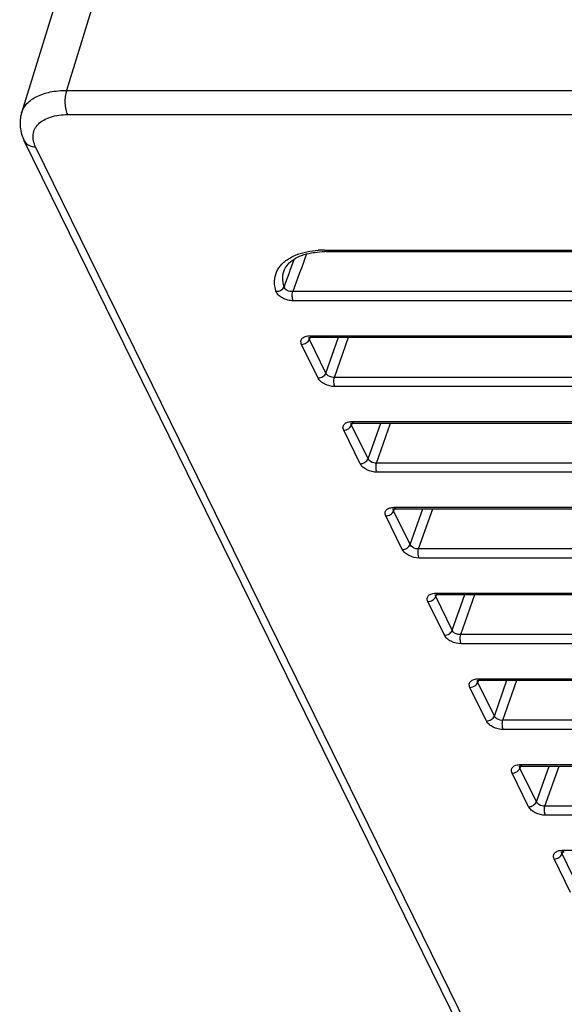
# Model space of a CAD drawing. Header units: millimetres. Extents: x 0 to 420, y 0 to 297.
# Tile 45 of 76: x 181 to 197, y 177 to 206. Entities that reach past the tile are written whole.
import ezdxf

# ---------------------------------------------------------------- set-up
doc = ezdxf.new("R2010")
doc.units = ezdxf.units.MM
doc.header["$LTSCALE"] = 23.1
doc.layers.add('LAY0002', color=7, linetype='CONTINUOUS')

msp = doc.modelspace()

# ---------------------------------------------------------------- linework, layer by layer
at = {"layer": 'LAY0002', "color": 7, "linetype": 'Continuous'}
for p, q in [((182.539, 207.154), (181.284, 203.093)), ((183.648, 207.187), (182.585, 203.746)), ((182.585, 203.746), (244.02, 203.746)), ((182.617, 203.044), (244.051, 203.044)), ((197.929, 168.529), (181.365, 202.283)), ((198.256, 168.358), (181.693, 202.111)), ((190.07, 199.117), (214.017, 199.117)), ((190.118, 199.074), (214.066, 199.074)), ((216.355, 197.913), (189.143, 197.913)), ((216.371, 197.646), (189.16, 197.646)), ((189.623, 196.589), (189.623, 196.589)), ((189.628, 196.526), (189.652, 196.575)), ((190.107, 195.55), (189.628, 196.526)), ((189.646, 196.631), (216.881, 196.631)), ((189.678, 196.587), (189.694, 196.587)), ((189.695, 196.587), (216.93, 196.587)), ((190.107, 195.55), (190.473, 196.587)), ((190.351, 195.426), (190.762, 196.587)), ((189.879, 195.407), (189.401, 196.383)), ((217.587, 195.426), (190.351, 195.426)), ((217.603, 195.16), (190.368, 195.16)), ((190.866, 194.144), (218.102, 194.144)), ((191.1, 192.921), (190.621, 193.896)), ((190.843, 194.102), (190.843, 194.103)), ((190.848, 194.039), (190.872, 194.088)), ((191.327, 193.064), (190.848, 194.039)), ((190.898, 194.1), (190.915, 194.101)), ((190.915, 194.101), (218.15, 194.101)), ((191.327, 193.064), (191.694, 194.101)), ((191.572, 192.94), (191.982, 194.101)), ((218.807, 192.94), (191.572, 192.94)), ((218.824, 192.673), (191.588, 192.673)), ((192.063, 191.616), (192.063, 191.617)), ((192.069, 191.553), (192.092, 191.602)), ((192.086, 191.658), (219.322, 191.658)), ((192.118, 191.614), (192.135, 191.614)), ((192.135, 191.614), (219.37, 191.614)), ((192.547, 190.577), (192.914, 191.614)), ((192.792, 190.454), (193.202, 191.614)), ((192.32, 190.434), (191.841, 191.41)), ((192.547, 190.577), (192.069, 191.553)), ((220.027, 190.454), (192.792, 190.454)), ((220.044, 190.187), (192.808, 190.187)), ((193.283, 189.13), (193.283, 189.13)), ((193.289, 189.067), (193.312, 189.116)), ((193.768, 188.091), (193.289, 189.067)), ((193.307, 189.171), (220.542, 189.171)), ((193.338, 189.128), (193.355, 189.128)), ((193.355, 189.128), (220.59, 189.128)), ((193.768, 188.091), (194.134, 189.128)), ((194.012, 187.967), (194.422, 189.128)), ((193.54, 187.948), (193.061, 188.924)), ((221.247, 187.967), (194.012, 187.967)), ((221.264, 187.7), (194.028, 187.7)), ((194.76, 185.461), (194.281, 186.437)), ((194.503, 186.643), (194.504, 186.644)), ((194.509, 186.58), (194.532, 186.629)), ((194.988, 185.604), (194.509, 186.58)), ((194.527, 186.685), (221.762, 186.685)), ((194.558, 186.641), (194.575, 186.641)), ((194.575, 186.641), (221.811, 186.641)), ((194.988, 185.604), (195.354, 186.641)), ((195.232, 185.481), (195.642, 186.641)), ((222.467, 185.481), (195.232, 185.481)), ((222.484, 185.214), (195.249, 185.214)), ((195.723, 184.157), (195.724, 184.157)), ((195.747, 184.198), (222.982, 184.198)), ((195.778, 184.155), (195.795, 184.155)), ((195.795, 184.155), (223.031, 184.155)), ((196.208, 183.118), (196.574, 184.155)), ((196.452, 182.994), (196.862, 184.155)), ((195.98, 182.975), (195.501, 183.951)), ((195.729, 184.094), (195.753, 184.143)), ((196.208, 183.118), (195.729, 184.094)), ((223.688, 182.994), (196.452, 182.994)), ((223.704, 182.727), (196.469, 182.727)), ((196.944, 181.67), (196.944, 181.671)), ((196.949, 181.607), (196.973, 181.656)), ((197.428, 180.632), (196.949, 181.607)), ((196.967, 181.712), (224.202, 181.712)), ((196.999, 181.668), (197.015, 181.669)), ((197.2, 180.489), (196.722, 181.464))]:
    msp.add_line(p, q, dxfattribs=at)
for points in [[(189.616, 196.578), (189.612, 196.573), (189.61, 196.572), (189.614, 196.574), (189.622, 196.577), (189.636, 196.581), (189.655, 196.585), (189.678, 196.587)], [(190.836, 194.091), (190.832, 194.087), (190.831, 194.086), (190.834, 194.087), (190.842, 194.091), (190.856, 194.095), (190.875, 194.098), (190.898, 194.1)], [(192.056, 191.605), (192.052, 191.6), (192.051, 191.599), (192.054, 191.601), (192.063, 191.604), (192.076, 191.608), (192.095, 191.612), (192.118, 191.614)], [(193.276, 189.119), (193.272, 189.114), (193.271, 189.113), (193.274, 189.115), (193.283, 189.118), (193.296, 189.122), (193.315, 189.125), (193.338, 189.128)], [(194.496, 186.632), (194.492, 186.627), (194.491, 186.626), (194.494, 186.628), (194.503, 186.632), (194.517, 186.636), (194.535, 186.639), (194.558, 186.641)], [(195.717, 184.146), (195.712, 184.141), (195.711, 184.14), (195.715, 184.142), (195.723, 184.145), (195.737, 184.149), (195.755, 184.152), (195.778, 184.155)], [(196.937, 181.659), (196.933, 181.655), (196.931, 181.653), (196.935, 181.655), (196.943, 181.659), (196.957, 181.663), (196.976, 181.666), (196.999, 181.668)]]:
    msp.add_lwpolyline(points, dxfattribs=at)
for centre, radius, start, end in [((329.323, 146.674), 149.251, 159.47455, 159.92158), ((190.068, 196.296), 2.821, 89.9721, 93.8525), ((190.118, 196.353), 2.721, 89.9981, 91.0035), ((331.077, 146.845), 151.124, 159.87061, 160.19374)]:
    msp.add_arc(centre, radius, start, end, dxfattribs=at)
for points, knots in [([(181.284, 203.093), (181.315, 203.193), (181.435, 203.39), (181.737, 203.597), (182.134, 203.721), (182.429, 203.746), (182.585, 203.746)], [0, 0, 0, 0, 0.202214, 0.430011, 0.696248, 1, 1, 1, 1]), ([(182.585, 203.746), (182.568, 203.69), (182.545, 203.567), (182.539, 203.38), (182.56, 203.202), (182.594, 203.09), (182.617, 203.044)], [0, 0, 0, 0, 0.247396, 0.519339, 0.781, 1, 1, 1, 1]), ([(181.284, 203.093), (181.244, 202.962), (181.219, 202.677), (181.303, 202.407), (181.365, 202.283)], [0, 0, 0, 0, 0.497219, 1, 1, 1, 1]), ([(181.693, 202.111), (181.639, 202.22), (181.594, 202.406), (181.663, 202.636), (181.771, 202.781), (181.929, 202.897), (182.209, 203.016), (182.45, 203.044), (182.617, 203.044)], [0, 0, 0, 0, 0.225631, 0.330085, 0.438393, 0.557222, 0.690381, 1, 1, 1, 1]), ([(181.365, 202.283), (181.391, 202.229), (181.492, 202.134), (181.624, 202.111), (181.693, 202.111)], [0, 0, 0, 0, 0.463511, 1, 1, 1, 1]), ([(188.908, 198.554), (188.933, 198.61), (189.008, 198.724), (189.18, 198.862), (189.412, 198.973), (189.591, 199.019), (189.688, 199.037)], [0, 0, 0, 0, 0.193995, 0.420352, 0.68876, 1, 1, 1, 1]), ([(189.078, 198.896), (189.132, 198.927), (189.385, 199.045), (189.664, 199.096), (189.879, 199.111)], [0, 0, 0, 0, 0.22664, 1, 1, 1, 1]), ([(189.688, 199.037), (189.718, 199.042), (189.845, 199.062), (189.973, 199.072), (190.071, 199.073)], [0, 0, 0, 0, 0.239752, 1, 1, 1, 1]), ([(190.07, 199.117), (190.073, 199.111), (190.083, 199.092), (190.103, 199.074), (190.118, 199.074)], [0, 0, 0, 0, 0.321357, 1, 1, 1, 1]), ([(188.659, 197.924), (188.631, 198.016), (188.6, 198.205), (188.661, 198.486), (188.827, 198.727), (188.988, 198.845), (189.078, 198.896)], [0, 0, 0, 0, 0.252012, 0.488733, 0.731585, 1, 1, 1, 1]), ([(188.893, 198.052), (188.867, 198.135), (188.839, 198.307), (188.876, 198.478), (188.908, 198.554)], [0, 0, 0, 0, 0.515653, 1, 1, 1, 1]), ([(188.659, 197.924), (188.707, 197.92), (188.803, 197.941), (188.876, 198.01), (188.893, 198.052)], [0, 0, 0, 0, 0.51896, 1, 1, 1, 1]), ([(189.16, 197.646), (189.106, 197.646), (188.996, 197.662), (188.845, 197.721), (188.725, 197.807), (188.671, 197.885), (188.659, 197.924)], [0, 0, 0, 0, 0.270653, 0.547101, 0.797103, 1, 1, 1, 1]), ([(189.143, 197.913), (189.089, 197.908), (188.985, 197.928), (188.903, 198.007), (188.893, 198.052)], [0, 0, 0, 0, 0.544109, 1, 1, 1, 1]), ([(189.16, 197.646), (189.141, 197.684), (189.126, 197.776), (189.131, 197.867), (189.143, 197.913)], [0, 0, 0, 0, 0.474384, 1, 1, 1, 1]), ([(189.401, 196.383), (189.386, 196.412), (189.37, 196.477), (189.419, 196.57), (189.521, 196.621), (189.602, 196.631), (189.646, 196.631)], [0, 0, 0, 0, 0.226576, 0.437186, 0.688651, 1, 1, 1, 1]), ([(189.401, 196.383), (189.448, 196.383), (189.542, 196.412), (189.611, 196.484), (189.628, 196.526)], [0, 0, 0, 0, 0.512422, 1, 1, 1, 1]), ([(189.628, 196.526), (189.626, 196.53), (189.618, 196.545), (189.616, 196.563), (189.618, 196.576)], [0, 0, 0, 0, 0.272937, 1, 1, 1, 1]), ([(189.646, 196.631), (189.648, 196.626), (189.657, 196.61), (189.669, 196.596), (189.681, 196.59)], [0, 0, 0, 0, 0.299626, 1, 1, 1, 1]), ([(189.879, 195.407), (189.927, 195.407), (190.021, 195.436), (190.09, 195.508), (190.107, 195.55)], [0, 0, 0, 0, 0.512422, 1, 1, 1, 1]), ([(190.368, 195.16), (190.267, 195.16), (190.115, 195.198), (189.956, 195.302), (189.897, 195.371), (189.879, 195.407)], [0, 0, 0, 0, 0.534813, 0.787655, 1, 1, 1, 1]), ([(190.351, 195.426), (190.326, 195.424), (190.233, 195.43), (190.133, 195.487), (190.107, 195.55)], [0, 0, 0, 0, 0.270345, 1, 1, 1, 1]), ([(190.368, 195.16), (190.349, 195.198), (190.334, 195.289), (190.34, 195.38), (190.351, 195.426)], [0, 0, 0, 0, 0.474384, 1, 1, 1, 1]), ([(190.621, 193.896), (190.607, 193.925), (190.59, 193.99), (190.639, 194.084), (190.742, 194.135), (190.822, 194.144), (190.866, 194.144)], [0, 0, 0, 0, 0.226576, 0.437186, 0.688651, 1, 1, 1, 1]), ([(190.866, 194.144), (190.869, 194.139), (190.877, 194.124), (190.89, 194.109), (190.901, 194.104)], [0, 0, 0, 0, 0.299626, 1, 1, 1, 1]), ([(190.621, 193.896), (190.669, 193.896), (190.762, 193.926), (190.831, 193.997), (190.848, 194.039)], [0, 0, 0, 0, 0.512422, 1, 1, 1, 1]), ([(190.848, 194.039), (190.846, 194.043), (190.838, 194.059), (190.836, 194.077), (190.838, 194.089)], [0, 0, 0, 0, 0.272937, 1, 1, 1, 1]), ([(191.1, 192.921), (191.147, 192.921), (191.241, 192.95), (191.31, 193.022), (191.327, 193.064)], [0, 0, 0, 0, 0.512422, 1, 1, 1, 1]), ([(191.572, 192.94), (191.546, 192.938), (191.453, 192.944), (191.353, 193), (191.327, 193.064)], [0, 0, 0, 0, 0.270345, 1, 1, 1, 1]), ([(191.588, 192.673), (191.487, 192.673), (191.335, 192.712), (191.176, 192.815), (191.117, 192.885), (191.1, 192.921)], [0, 0, 0, 0, 0.534813, 0.787655, 1, 1, 1, 1]), ([(191.588, 192.673), (191.569, 192.711), (191.554, 192.803), (191.56, 192.894), (191.572, 192.94)], [0, 0, 0, 0, 0.474384, 1, 1, 1, 1]), ([(191.841, 191.41), (191.827, 191.439), (191.81, 191.504), (191.859, 191.597), (191.962, 191.648), (192.042, 191.658), (192.086, 191.658)], [0, 0, 0, 0, 0.226576, 0.437186, 0.688651, 1, 1, 1, 1]), ([(192.069, 191.553), (192.066, 191.557), (192.058, 191.572), (192.056, 191.591), (192.058, 191.603)], [0, 0, 0, 0, 0.272937, 1, 1, 1, 1]), ([(192.086, 191.658), (192.089, 191.653), (192.097, 191.637), (192.11, 191.623), (192.121, 191.617)], [0, 0, 0, 0, 0.299626, 1, 1, 1, 1]), ([(191.841, 191.41), (191.889, 191.41), (191.982, 191.439), (192.051, 191.511), (192.069, 191.553)], [0, 0, 0, 0, 0.512422, 1, 1, 1, 1]), ([(192.32, 190.434), (192.367, 190.434), (192.461, 190.464), (192.53, 190.535), (192.547, 190.577)], [0, 0, 0, 0, 0.512422, 1, 1, 1, 1]), ([(192.808, 190.187), (192.707, 190.187), (192.556, 190.225), (192.396, 190.329), (192.337, 190.398), (192.32, 190.434)], [0, 0, 0, 0, 0.534813, 0.787655, 1, 1, 1, 1]), ([(192.792, 190.454), (192.766, 190.452), (192.673, 190.457), (192.573, 190.514), (192.547, 190.577)], [0, 0, 0, 0, 0.270345, 1, 1, 1, 1]), ([(192.808, 190.187), (192.789, 190.225), (192.774, 190.317), (192.78, 190.408), (192.792, 190.454)], [0, 0, 0, 0, 0.474384, 1, 1, 1, 1]), ([(193.061, 188.924), (193.047, 188.952), (193.03, 189.017), (193.079, 189.111), (193.182, 189.162), (193.262, 189.171), (193.307, 189.171)], [0, 0, 0, 0, 0.226576, 0.437186, 0.688651, 1, 1, 1, 1]), ([(193.061, 188.924), (193.109, 188.924), (193.202, 188.953), (193.272, 189.025), (193.289, 189.067)], [0, 0, 0, 0, 0.512422, 1, 1, 1, 1]), ([(193.289, 189.067), (193.286, 189.071), (193.279, 189.086), (193.276, 189.104), (193.279, 189.116)], [0, 0, 0, 0, 0.272937, 1, 1, 1, 1]), ([(193.307, 189.171), (193.309, 189.166), (193.318, 189.151), (193.33, 189.136), (193.341, 189.131)], [0, 0, 0, 0, 0.299626, 1, 1, 1, 1]), ([(193.54, 187.948), (193.588, 187.948), (193.681, 187.977), (193.75, 188.049), (193.768, 188.091)], [0, 0, 0, 0, 0.512422, 1, 1, 1, 1]), ([(194.028, 187.7), (193.927, 187.7), (193.776, 187.739), (193.616, 187.843), (193.558, 187.912), (193.54, 187.948)], [0, 0, 0, 0, 0.534813, 0.787655, 1, 1, 1, 1]), ([(194.012, 187.967), (193.987, 187.965), (193.894, 187.971), (193.793, 188.027), (193.768, 188.091)], [0, 0, 0, 0, 0.270345, 1, 1, 1, 1]), ([(194.028, 187.7), (194.01, 187.739), (193.995, 187.83), (194, 187.921), (194.012, 187.967)], [0, 0, 0, 0, 0.474384, 1, 1, 1, 1]), ([(194.281, 186.437), (194.267, 186.466), (194.25, 186.531), (194.3, 186.625), (194.402, 186.675), (194.483, 186.685), (194.527, 186.685)], [0, 0, 0, 0, 0.226576, 0.437186, 0.688651, 1, 1, 1, 1]), ([(194.281, 186.437), (194.329, 186.437), (194.423, 186.466), (194.492, 186.538), (194.509, 186.58)], [0, 0, 0, 0, 0.512422, 1, 1, 1, 1]), ([(194.509, 186.58), (194.507, 186.584), (194.499, 186.599), (194.496, 186.618), (194.499, 186.63)], [0, 0, 0, 0, 0.272937, 1, 1, 1, 1]), ([(194.527, 186.685), (194.529, 186.68), (194.538, 186.665), (194.55, 186.65), (194.562, 186.645)], [0, 0, 0, 0, 0.299626, 1, 1, 1, 1]), ([(194.76, 185.461), (194.808, 185.461), (194.901, 185.491), (194.97, 185.562), (194.988, 185.604)], [0, 0, 0, 0, 0.512422, 1, 1, 1, 1]), ([(195.232, 185.481), (195.207, 185.479), (195.114, 185.485), (195.013, 185.541), (194.988, 185.604)], [0, 0, 0, 0, 0.270345, 1, 1, 1, 1]), ([(195.249, 185.214), (195.147, 185.214), (194.996, 185.252), (194.836, 185.356), (194.778, 185.425), (194.76, 185.461)], [0, 0, 0, 0, 0.534813, 0.787655, 1, 1, 1, 1]), ([(195.249, 185.214), (195.23, 185.252), (195.215, 185.344), (195.22, 185.435), (195.232, 185.481)], [0, 0, 0, 0, 0.474384, 1, 1, 1, 1]), ([(195.501, 183.951), (195.487, 183.98), (195.47, 184.045), (195.52, 184.138), (195.622, 184.189), (195.703, 184.198), (195.747, 184.198)], [0, 0, 0, 0, 0.226576, 0.437186, 0.688651, 1, 1, 1, 1]), ([(195.747, 184.198), (195.749, 184.194), (195.758, 184.178), (195.77, 184.163), (195.782, 184.158)], [0, 0, 0, 0, 0.299626, 1, 1, 1, 1]), ([(195.501, 183.951), (195.549, 183.951), (195.643, 183.98), (195.712, 184.052), (195.729, 184.094)], [0, 0, 0, 0, 0.512422, 1, 1, 1, 1]), ([(195.729, 184.094), (195.727, 184.098), (195.719, 184.113), (195.716, 184.131), (195.719, 184.143)], [0, 0, 0, 0, 0.272937, 1, 1, 1, 1]), ([(195.98, 182.975), (196.028, 182.975), (196.122, 183.004), (196.191, 183.076), (196.208, 183.118)], [0, 0, 0, 0, 0.512422, 1, 1, 1, 1]), ([(196.452, 182.994), (196.427, 182.992), (196.334, 182.998), (196.234, 183.054), (196.208, 183.118)], [0, 0, 0, 0, 0.270345, 1, 1, 1, 1]), ([(196.469, 182.727), (196.368, 182.727), (196.216, 182.766), (196.057, 182.87), (195.998, 182.939), (195.98, 182.975)], [0, 0, 0, 0, 0.534813, 0.787655, 1, 1, 1, 1]), ([(196.469, 182.727), (196.45, 182.766), (196.435, 182.857), (196.44, 182.948), (196.452, 182.994)], [0, 0, 0, 0, 0.474384, 1, 1, 1, 1]), ([(196.722, 181.464), (196.707, 181.493), (196.691, 181.558), (196.74, 181.652), (196.842, 181.703), (196.923, 181.712), (196.967, 181.712)], [0, 0, 0, 0, 0.226576, 0.437186, 0.688651, 1, 1, 1, 1]), ([(196.722, 181.464), (196.769, 181.464), (196.863, 181.494), (196.932, 181.565), (196.949, 181.607)], [0, 0, 0, 0, 0.512422, 1, 1, 1, 1]), ([(196.949, 181.607), (196.947, 181.611), (196.939, 181.627), (196.937, 181.645), (196.939, 181.657)], [0, 0, 0, 0, 0.272937, 1, 1, 1, 1]), ([(196.967, 181.712), (196.969, 181.707), (196.978, 181.692), (196.99, 181.677), (197.002, 181.672)], [0, 0, 0, 0, 0.299626, 1, 1, 1, 1])]:
    msp.add_open_spline(points, degree=3, knots=knots, dxfattribs=at)
for points in [[(189.618, 196.576), (189.619, 196.58), (189.621, 196.585), (189.623, 196.589)], [(189.681, 196.59), (189.685, 196.588), (189.69, 196.587), (189.694, 196.587)], [(190.838, 194.089), (190.839, 194.094), (190.841, 194.098), (190.843, 194.102)], [(190.901, 194.104), (190.905, 194.102), (190.91, 194.101), (190.915, 194.101)], [(192.058, 191.603), (192.059, 191.607), (192.061, 191.612), (192.063, 191.616)], [(192.121, 191.617), (192.125, 191.616), (192.13, 191.614), (192.135, 191.614)], [(193.279, 189.116), (193.28, 189.121), (193.281, 189.125), (193.283, 189.13)], [(193.341, 189.131), (193.346, 189.129), (193.35, 189.128), (193.355, 189.128)], [(194.499, 186.63), (194.5, 186.634), (194.501, 186.639), (194.503, 186.643)], [(194.562, 186.645), (194.566, 186.643), (194.57, 186.641), (194.575, 186.641)], [(195.719, 184.143), (195.72, 184.148), (195.721, 184.152), (195.723, 184.157)], [(195.782, 184.158), (195.786, 184.156), (195.791, 184.155), (195.795, 184.155)], [(196.939, 181.657), (196.94, 181.662), (196.942, 181.666), (196.944, 181.67)], [(197.002, 181.672), (197.006, 181.67), (197.011, 181.669), (197.015, 181.669)]]:
    msp.add_open_spline(points, degree=3, dxfattribs=at)

doc.saveas('drawing.dxf')
